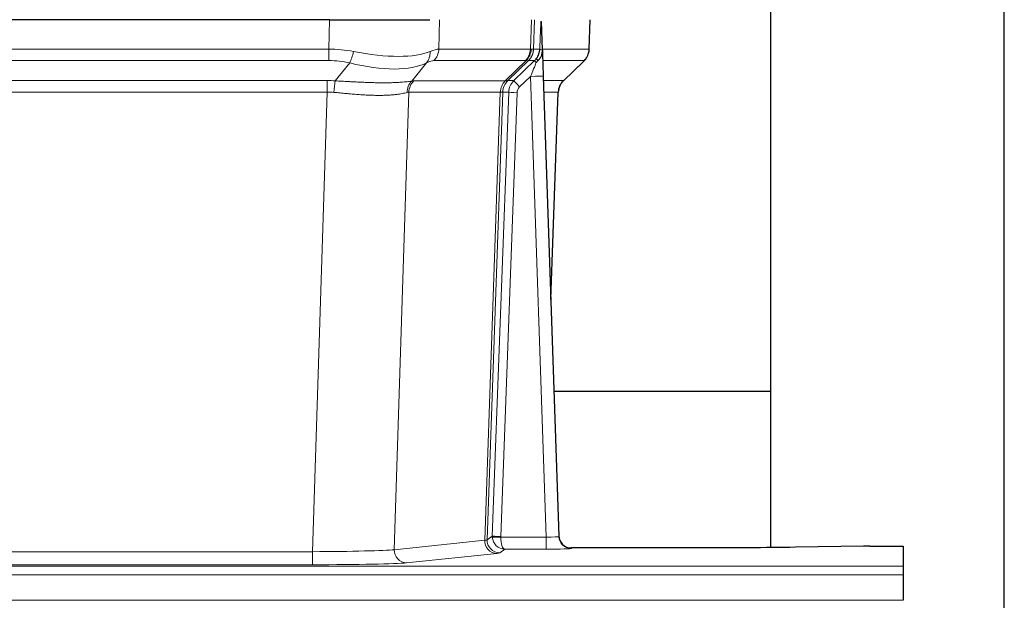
# Model space of a CAD drawing. Header units: inches. Extents: x 0 to 29700, y -16 to 21000.
# Tile 118 of 213: x 6777 to 7011, y 16930 to 17068. Entities that reach past the tile are written whole.
import ezdxf

# ---------------------------------------------------------------- set-up
doc = ezdxf.new("R2010")
doc.units = ezdxf.units.IN
doc.layers.add('1', color=7, linetype='Continuous', true_color=0xffffff)

msp = doc.modelspace()

# ---------------------------------------------------------------- linework, layer by layer
at = {"layer": '1', "color": 2, "linetype": 'Continuous', "lineweight": 25}
for p, q in [((7011.127, 16803.4), (7011.127, 17603.4)), ((6955.627, 16979.908), (6955.627, 17138.839)), ((6850.738, 17068.295), (6635.515, 17068.295)), ((6850.738, 17068.295), (6874.597, 17068.295)), ((6901.338, 17061.134), (6901.111, 17067.864)), ((6912.476, 17061.285), (6912.724, 17068.295)), ((6901.34, 17061.084), (6901.338, 17061.134)), ((6906.326, 17053.771), (6911.063, 17058.28)), ((6901.547, 17054.817), (6905.236, 16945.44)), ((6903.336, 17001.792), (6905.115, 17051.066)), ((6955.627, 16979.908), (6904.039, 16979.908)), ((6955.627, 16942.773), (6955.627, 16979.908)), ((6905.236, 16945.44), (6905.243, 16945.306)), ((6977.671, 16943.083), (6961.506, 16942.838)), ((6979.169, 16943.093), (6987.127, 16943.093)), ((6987.127, 16943.093), (6987.127, 16938.32)), ((6938.127, 16942.674), (6908.224, 16942.674)), ((6987.127, 16938.32), (6987.127, 16936.251)), ((6987.127, 16936.251), (6987.127, 16930.225))]:
    msp.add_line(p, q, dxfattribs=at)
at = {"layer": '1', "color": 110, "linetype": 'Continuous', "lineweight": 13}
for p, q in [((6850.547, 17061.301), (6850.738, 17068.295)), ((6876.92, 17068.295), (6876.729, 17061.301)), ((6898.477, 17061.301), (6898.72, 17068.295)), ((6899.505, 17068.295), (6899.262, 17061.301)), ((6912.46, 17061.301), (6912.708, 17068.295)), ((6635.706, 17061.301), (6850.547, 17061.301)), ((6850.547, 17058.563), (6850.547, 17061.301)), ((6876.729, 17061.301), (6898.477, 17061.301)), ((6899.262, 17061.301), (6900.723, 17061.301)), ((6901.332, 17061.301), (6912.46, 17061.301)), ((6850.547, 17058.563), (6635.706, 17058.563)), ((6852.118, 17053.736), (6855.571, 17058.004)), ((6873.77, 17058.004), (6870.277, 17053.687)), ((6897.294, 17058.563), (6875.547, 17058.563)), ((6892.514, 17053.755), (6897.46, 17058.551)), ((6898.006, 17058.551), (6893.114, 17053.807)), ((6894.551, 17053.813), (6899.478, 17058.563)), ((6899.478, 17058.563), (6898.044, 17058.563)), ((6911.242, 17058.563), (6901.422, 17058.563)), ((6906.334, 17053.79), (6911.147, 17058.371)), ((6636.048, 17053.813), (6850.205, 17053.813)), ((6850.205, 17051.075), (6850.205, 17053.813)), ((6870.78, 17053.755), (6892.514, 17053.755)), ((6893.139, 17053.813), (6894.551, 17053.813)), ((6898.549, 17054.82), (6895.94, 17052.305)), ((6902.243, 16945.279), (6898.549, 17054.82)), ((6901.581, 17053.813), (6906.321, 17053.813)), ((6850.205, 17051.075), (6636.048, 17051.075)), ((6846.732, 16941.789), (6850.205, 17051.075)), ((6869.598, 17051.034), (6866.14, 16942.258)), ((6891.332, 17051.034), (6869.598, 17051.034)), ((6887.625, 16944.505), (6891.338, 17051.034)), ((6891.921, 17051.078), (6888.211, 16944.618)), ((6889.44, 16945.516), (6893.331, 17051.078)), ((6895.328, 17050.937), (6891.437, 16945.375)), ((6893.331, 17051.078), (6891.921, 17051.078)), ((6905.103, 17051.078), (6901.673, 17051.078)), ((6903.33, 17001.965), (6905.103, 17051.078)), ((6888.211, 16944.618), (6889.44, 16945.516)), ((6891.438, 16945.279), (6902.243, 16945.279)), ((6902.243, 16945.279), (6902.243, 16942.385)), ((6866.14, 16942.258), (6887.625, 16944.505)), ((6639.522, 16941.789), (6846.732, 16941.789)), ((6846.732, 16941.789), (6846.732, 16938.685)), ((6890.534, 16941.388), (6869.049, 16939.141)), ((6892.401, 16942.385), (6891.207, 16941.513)), ((6902.243, 16942.385), (6892.401, 16942.385)), ((6908.224, 16942.674), (6908.234, 16942.542)), ((6499.127, 16938.32), (6987.127, 16938.32)), ((6846.732, 16938.685), (6639.522, 16938.685)), ((6499.127, 16936.251), (6987.127, 16936.251)), ((6499.127, 16930.225), (6987.127, 16930.225))]:
    msp.add_line(p, q, dxfattribs=at)
for centre, major_axis, ratio, start_param, end_param in [((6849.898, 17038.44), (26.983, 1.545), 0.8452785, 1.2775604, 1.4983912), ((6855.571, 17060.882), (-0.881, -3.902), 0.2224052, 0.7930597, 1.5799958), ((6850.801, 17071.53), (-26.677, 8.186), 0.3267204, 1.882912, 2.7667489), ((6871.074, 17060.882), (1.736, -3.604), 0.8689501, 0.3464596, 1.1333957), ((6849.898, 17038.44), (27.492, 22.639), 0.1155218, 0.1441436, 0.3649744), ((6872.851, 17061.44), (0, -4), 0.9702957, 0.7679449, 1.5358897), ((6894.598, 17061.44), (0, -4), 0.9702957, 0.7679449, 1.5358897), ((6894.764, 17061.429), (-0.603, -3.954), 0.9772749, 0.9153799, 1.6837369), ((6895.229, 17061.429), (1.703, -3.619), 0.9971774, 0.3287851, 1.0971421), ((6895.267, 17061.44), (0, -4), 0.9993908, 0.7679449, 1.5358897), ((6871.467, 17038.44), (27.661, 22.629), 0.1172121, 0.1096858, 0.1416661), ((6872.618, 17071.53), (-26.658, 10.191), 0.0473724, 2.9456198, 3.0909709), ((6871.467, 17038.441), (27.808, 22.856), 0.0163198, 0.0204947, 0.052475), ((6902.721, 17061.231), (-1.999, 0.077), 0.1036431, 0.0350743, 0.8106069), ((6908.465, 17061.44), (0, 4), 0.9993908, 3.9095375, 4.6774824), ((6849.898, 17035.563), (16.721, 16.271), 0.9721633, 0.5640914, 0.7849223), ((6850.801, 17071.53), (-25.873, 10.634), 0.4068526, 1.919368, 2.8032049), ((6852.594, 17035.563), (23.46, 22.829), 0.1194803, 0.122173, 0.3430038), ((6874.163, 17035.563), (23.636, 22.829), 0.1185163, 0.0901183, 0.1220985), ((6872.618, 17071.53), (-25.449, 12.923), 0.0600246, 2.9512599, 3.096611), ((6874.244, 17035.563), (23.81, 22.997), 0.0168485, 0.0174428, 0.0494228), ((6898.549, 17054.89), (1.856, 4.567), 0.0053314, 4.6992705, 5.4949999), ((6896.702, 17061.44), (3.533, 1.889), 0.9978057, 4.9883795, 5.1348798), ((6900.867, 17057.124), (1.388, -1.44), 0.0242285, 3.1658454, 3.9417885), ((6901.453, 17057.779), (1.583, -1.222), 0.0276319, 3.169255, 3.9405385), ((6887.427, 17035.563), (23.826, 22.997), 0.016839, 6.1714068, 6.3006297), ((6849.416, 17029.813), (17.528, 16.98), 0.9676454, 0.7049953, 0.7848428), ((6852.118, 17050.859), (0.32, 3.987), 0.0824896, 0.7712526, 1.5399639), ((6872.973, 17050.809), (-0.926, 3.891), 0.9457602, 0.5436933, 1.3082514), ((6873.476, 17050.877), (0, 4), 0.9702957, 0.7679449, 1.5315264), ((6846.714, 17029.645), (24.592, 23.931), 0.1189226, 0.1216051, 0.196623), ((6895.21, 17050.877), (0, 4), 0.9702957, 0.7679449, 1.5315264), ((6895.216, 17050.877), (-0.019, 4), 0.9702844, 0.7633847, 1.5270253), ((6895.891, 17050.93), (-1.442, 3.731), 0.998056, 0.3995344, 1.1665625), ((6895.916, 17050.936), (0, 4), 0.9993908, 0.7679449, 1.5351916), ((6868.301, 17029.795), (24.849, 24.015), 0.0168505, 0.017434, 0.0398867), ((6897.328, 17050.936), (2.83, 2.828), 0.9993905, 1.5533429, 2.3205896), ((6895.94, 17052.375), (1.388, -1.44), 0.0242285, 3.1658454, 4.7375178), ((6898.549, 17054.716), (2.998, 0.101), 0.0348797, 6.2820091, 7.8528054), ((6909.098, 17050.936), (0, -4), 0.9993908, 3.9095375, 4.6767843), ((6881.453, 17029.796), (24.879, 24.014), 0.016827, 6.2565923, 6.3006169), ((6849.416, 17026.935), (2.819, 24.028), 0.8253154, 0.0219437, 0.1017912), ((6849.411, 17026.768), (20.559, 24.143), 0.1188179, 0.0965282, 0.1715462), ((6871.079, 17026.918), (20.849, 24.157), 0.0182436, 0.0122068, 0.03466), ((6895.328, 17051.007), (1.999, -0.074), 0.0348758, 3.1764983, 4.7136745), ((6897.328, 17050.866), (1.703, 1.052), 0.998638, 1.7848011, 2.5520479), ((6884.23, 17026.919), (20.882, 24.158), 0.0154016, 6.2548756, 6.2989002), ((6892.437, 16945.41), (0.383, 2.976), 0.9995817, 1.6633917, 1.7591572), ((6891.437, 16945.445), (1.999, -0.074), 0.0348758, 3.1764983, 4.7136745), ((6891.438, 16945.349), (-1.997, -0.118), 0.0348391, 0.0373692, 1.5687431), ((6892.401, 16945.384), (-0.98, 2.84), 0.9849493, 1.294853, 2.8045628), ((6892.437, 16945.34), (0.605, 0.799), 0.9977271, 2.1835521, 2.2793178), ((6892.401, 16945.384), (-0.028, 3), 0.3214645, 1.6026847, 3.1123946), ((6902.231, 16945.541), (-3.005, 0.103), 0.0869619, 1.577888, 3.1486843), ((6908.234, 16945.541), (-2.991, -0.235), 0.9996552, 0.0000105, 1.4923863), ((6890.534, 16944.387), (0.312, -2.984), 0.969741, 4.5720353, 6.175756), ((6868.208, 16944.533), (20.016, 0.105), 0.0266879, 6.037898, 6.2472222), ((6891.207, 16944.512), (1.769, -2.423), 0.9990158, 4.0464368, 5.6519121), ((6846.725, 16942.286), (20.013, 0.095), 0.0248544, 4.7125895, 6.0379715), ((6869.049, 16942.14), (0.312, -2.984), 0.969741, 4.5720353, 6.175756), ((6868.208, 16941.534), (23.014, 0), 0.0261612, 6.0380559, 6.2473801), ((6902.231, 16942.542), (-6.003, 0), 0.0262109, 1.5728579, 3.1436542), ((6846.725, 16939.287), (-23.012, 0), 0.0261647, 1.5710736, 2.8964556)]:
    msp.add_ellipse(centre, major_axis=major_axis, ratio=ratio, start_param=start_param, end_param=end_param, dxfattribs=at)
at = {"layer": '1', "color": 2, "linetype": 'Continuous', "lineweight": 25}
for centre, major_axis, ratio, start_param, end_param in [((6901.547, 17054.991), (-0.227, 6.726), 0.0008736, 0.4374328, 1.5967123), ((6908.37, 17061.249), (3.174, -2.434), 0.9869112, 6.1322815, 6.2830018), ((6909.111, 17050.913), (-3.886, 0.947), 0.998973, 5.7186048, 6.4862172), ((6908.223, 16945.678), (-0.15, 3), 0.998739, 1.5545356, 3.0917055), ((6979.172, 16943.015), (-3, 0), 0.0262223, 4.7133912, 5.2365954)]:
    msp.add_ellipse(centre, major_axis=major_axis, ratio=ratio, start_param=start_param, end_param=end_param, dxfattribs=at)
at = {"layer": '1', "color": 110, "linetype": 'Continuous', "lineweight": 13}
for points, knots in [([(6900.723, 17061.301), (6900.745, 17061.853), (6900.766, 17062.405), (6900.809, 17063.507), (6900.831, 17064.058), (6900.863, 17064.882), (6900.874, 17065.157), (6900.896, 17065.706), (6900.908, 17065.98), (6900.93, 17066.527), (6900.941, 17066.8), (6900.958, 17067.209), (6900.964, 17067.345), (6900.975, 17067.616), (6900.981, 17067.751), (6900.987, 17067.886)], [0, 0, 0, 0, 0.25, 0.25, 0.5, 0.5, 0.625, 0.625, 0.75, 0.75, 0.875, 0.875, 0.9375, 0.9375, 1, 1, 1, 1]), ([(6852.118, 17053.736), (6852.636, 17053.713), (6853.151, 17053.689), (6854.177, 17053.637), (6854.687, 17053.611), (6855.321, 17053.578), (6855.448, 17053.572), (6855.701, 17053.558), (6855.827, 17053.552), (6856.204, 17053.533), (6856.453, 17053.52), (6857.195, 17053.483), (6857.682, 17053.459), (6858.641, 17053.416), (6859.113, 17053.396), (6860.041, 17053.361), (6860.498, 17053.346), (6861.172, 17053.327), (6861.394, 17053.321), (6861.725, 17053.314), (6861.835, 17053.311), (6861.999, 17053.308), (6862.053, 17053.307), (6862.162, 17053.305), (6862.648, 17053.297), (6863.117, 17053.293), (6863.922, 17053.291), (6864.7, 17053.295), (6865.423, 17053.312), (6866.119, 17053.333), (6866.453, 17053.346), (6866.853, 17053.366), (6866.932, 17053.371), (6867.089, 17053.379), (6867.166, 17053.383), (6867.395, 17053.397), (6867.543, 17053.407), (6867.973, 17053.437), (6868.241, 17053.458), (6868.743, 17053.503), (6868.976, 17053.527), (6869.407, 17053.574), (6869.606, 17053.598), (6869.968, 17053.644), (6870.131, 17053.667), (6870.277, 17053.687)], [0, 0, 0, 0, 0.0625, 0.0625, 0.125, 0.125, 0.140625, 0.140625, 0.15625, 0.15625, 0.1875, 0.1875, 0.25, 0.25, 0.3125, 0.3125, 0.375, 0.375, 0.40625, 0.40625, 0.421875, 0.421875, 0.4296875, 0.4296875, 0.4375, 0.5, 0.5, 0.5625, 0.625, 0.625, 0.6875, 0.6875, 0.703125, 0.703125, 0.71875, 0.71875, 0.75, 0.75, 0.8125, 0.8125, 0.875, 0.875, 0.9375, 0.9375, 1, 1, 1, 1]), ([(6869.179, 17050.974), (6869.023, 17050.932), (6868.851, 17050.889), (6868.476, 17050.803), (6868.272, 17050.761), (6867.834, 17050.679), (6867.6, 17050.639), (6867.1, 17050.564), (6866.834, 17050.529), (6866.412, 17050.481), (6866.267, 17050.466), (6866.044, 17050.444), (6865.969, 17050.437), (6865.816, 17050.424), (6865.739, 17050.417), (6865.351, 17050.386), (6865.028, 17050.364), (6864.358, 17050.33), (6863.664, 17050.305), (6862.923, 17050.296), (6862.158, 17050.297), (6861.763, 17050.302), (6861.305, 17050.313), (6861.254, 17050.314), (6861.151, 17050.317), (6861.1, 17050.318), (6860.945, 17050.323), (6860.634, 17050.332), (6860.319, 17050.345), (6859.684, 17050.372), (6859.254, 17050.394), (6858.379, 17050.446), (6857.935, 17050.476), (6857.034, 17050.542), (6856.576, 17050.579), (6855.879, 17050.637), (6855.645, 17050.657), (6855.291, 17050.688), (6855.172, 17050.698), (6854.935, 17050.72), (6854.815, 17050.73), (6854.219, 17050.784), (6853.739, 17050.829), (6852.774, 17050.919), (6852.288, 17050.964), (6851.799, 17051.008)], [0, 0, 0, 0, 0.0625, 0.0625, 0.125, 0.125, 0.1875, 0.1875, 0.25, 0.25, 0.28125, 0.28125, 0.296875, 0.296875, 0.3125, 0.3125, 0.375, 0.375, 0.4375, 0.5, 0.5, 0.5625, 0.5625, 0.5703125, 0.5703125, 0.578125, 0.578125, 0.59375, 0.625, 0.625, 0.6875, 0.6875, 0.75, 0.75, 0.8125, 0.8125, 0.84375, 0.84375, 0.859375, 0.859375, 0.875, 0.875, 0.9375, 0.9375, 1, 1, 1, 1]), ([(6891.9, 17051.074), (6891.864, 17051.06), (6891.799, 17051.049), (6891.611, 17051.036), (6891.489, 17051.033), (6891.338, 17051.034)], [0, 0, 0, 0, 0.5, 0.5, 1, 1, 1, 1])]:
    msp.add_open_spline(points, degree=3, knots=knots, dxfattribs=at)
at = {"layer": '1', "color": 2, "linetype": 'Continuous', "lineweight": 25}
msp.add_open_spline([(6900.987, 17067.886), (6900.991, 17067.883), (6901.016, 17067.875), (6901.073, 17067.868), (6901.111, 17067.864)], degree=3, dxfattribs=at)
for points, knots in [([(6899.87, 17058.999), (6899.887, 17059.021), (6899.903, 17059.043), (6899.936, 17059.087), (6899.952, 17059.109), (6899.999, 17059.174), (6900.029, 17059.218), (6900.116, 17059.351), (6900.17, 17059.441), (6900.271, 17059.622), (6900.317, 17059.714), (6900.381, 17059.854), (6900.402, 17059.901), (6900.441, 17059.996), (6900.46, 17060.043), (6900.513, 17060.186), (6900.545, 17060.282), (6900.601, 17060.477), (6900.626, 17060.575), (6900.667, 17060.775), (6900.684, 17060.877), (6900.703, 17061.034), (6900.709, 17061.086), (6900.718, 17061.193), (6900.721, 17061.247), (6900.723, 17061.301)], [0, 0, 0, 0, 0.03125, 0.03125, 0.0625, 0.0625, 0.125, 0.125, 0.25, 0.25, 0.375, 0.375, 0.4375, 0.4375, 0.5, 0.5, 0.625, 0.625, 0.75, 0.75, 0.875, 0.875, 0.9375, 0.9375, 1, 1, 1, 1]), ([(6900.325, 17058.6), (6900.344, 17058.624), (6900.364, 17058.646), (6900.404, 17058.69), (6900.424, 17058.711), (6900.465, 17058.753), (6900.485, 17058.774), (6900.524, 17058.815), (6900.544, 17058.836), (6900.601, 17058.899), (6900.639, 17058.941), (6900.711, 17059.028), (6900.746, 17059.072), (6900.813, 17059.162), (6900.845, 17059.209), (6900.891, 17059.28), (6900.906, 17059.304), (6900.935, 17059.352), (6900.95, 17059.377), (6901.019, 17059.501), (6901.069, 17059.603), (6901.155, 17059.814), (6901.192, 17059.922), (6901.23, 17060.062), (6901.238, 17060.09), (6901.252, 17060.147), (6901.258, 17060.176), (6901.277, 17060.261), (6901.288, 17060.319), (6901.316, 17060.492), (6901.341, 17060.726), (6901.344, 17060.964), (6901.34, 17061.084)], [0, 0, 0, 0, 0.03125, 0.03125, 0.0625, 0.0625, 0.09375, 0.09375, 0.125, 0.125, 0.1875, 0.1875, 0.25, 0.25, 0.3125, 0.3125, 0.34375, 0.34375, 0.375, 0.375, 0.5, 0.5, 0.625, 0.625, 0.65625, 0.65625, 0.6875, 0.6875, 0.75, 0.75, 0.875, 1, 1, 1, 1]), ([(6911.544, 17058.815), (6911.601, 17058.882), (6911.729, 17059.065), (6911.979, 17059.447), (6912.284, 17060.13), (6912.489, 17060.781), (6912.458, 17061.193), (6912.453, 17061.248)], [0, 0, 0, 0, 0.2255282, 0.4356233, 0.6511466, 0.9537437, 1, 1, 1, 1]), ([(6899.875, 17058.103), (6899.915, 17058.143), (6899.954, 17058.183), (6900.031, 17058.263), (6900.069, 17058.304), (6900.182, 17058.428), (6900.255, 17058.513), (6900.325, 17058.6)], [0, 0, 0, 0, 0.25, 0.25, 0.5, 0.5, 1, 1, 1, 1]), ([(6961.506, 16942.838), (6957.973, 16942.785), (6954.171, 16942.744), (6946.288, 16942.688), (6942.208, 16942.674), (6938.127, 16942.674)], [0, 0, 0, 0, 0.5, 0.5, 1, 1, 1, 1])]:
    msp.add_open_spline(points, degree=3, knots=knots, dxfattribs=at)
at = {"layer": '1', "color": 110, "linetype": 'Continuous', "lineweight": 13}
for points, weights in [([(6892.514, 17053.755), (6892.517, 17053.755), (6892.52, 17053.755)], [0.499999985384, 0.500000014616, 0.499999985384]), ([(6891.338, 17051.034), (6891.335, 17051.034), (6891.332, 17051.034)], [0.50000002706, 0.49999997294, 0.50000002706])]:
    msp.add_rational_spline(points, weights, degree=2, dxfattribs=at)
msp.add_open_spline([(6892.52, 17053.755), (6892.683, 17053.761), (6892.945, 17053.775), (6893.079, 17053.795), (6893.114, 17053.807)], degree=3, dxfattribs=at)

doc.saveas('drawing.dxf')
